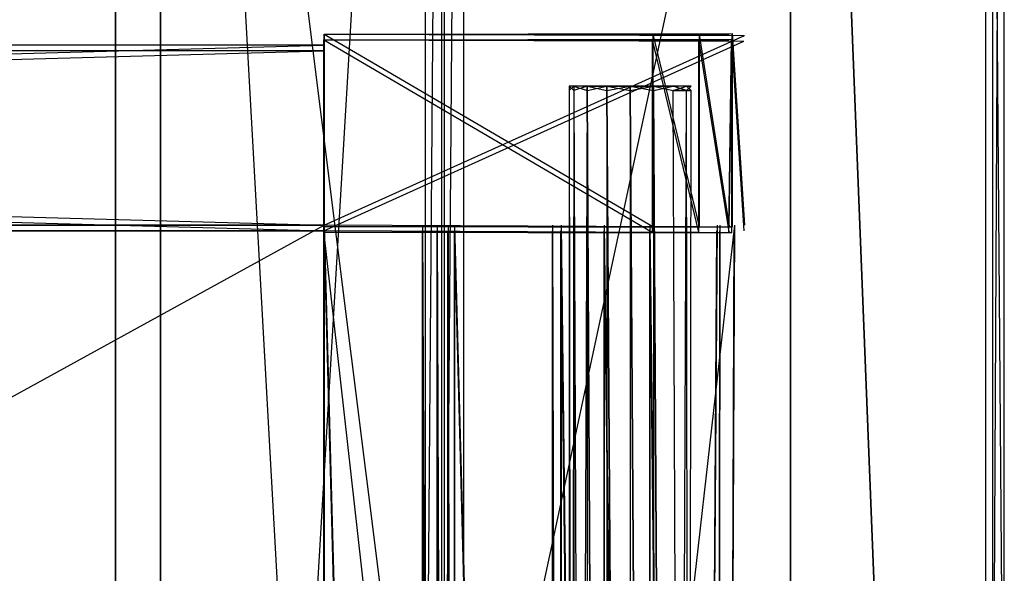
# Model space of a CAD drawing. Extents: x 0 to 1.4, y -0.5 to 0.
# Tile 38 of 39: x 1.3125 to 1.4, y -0.1865 to -0.1372. Entities that reach past the tile are written whole.
import ezdxf

# ---------------------------------------------------------------- set-up
doc = ezdxf.new("R2010")
doc.units = 0
for name, color, linetype in [('L0_DRAWERBOX_LEGATO_NOR_5_X_365', 7, 'CONTINUOUS'), ('L16_KORPUS_LEGATO_SE_X_190__Y_4', 7, 'CONTINUOUS'), ('L19_KORPUS_LEGATO_BO_X_13620__Y', 7, 'CONTINUOUS'), ('L21_KORPUS_LEGATO_3_N_B13300___', 7, 'CONTINUOUS'), ('L22_KORPUS_LEGATO_2_N_B13300___', 7, 'CONTINUOUS'), ('L27_PLATTE_LEGATO_N_B13300__0__', 7, 'CONTINUOUS'), ('L29_DRAWERBOX_LEGATO_REL_7_X_13', 7, 'CONTINUOUS'), ('L31_DRAWERBOX_LEGATO_REL_5_X_36', 7, 'CONTINUOUS'), ('L33_DRAWERBOX_LEGATO_REL_3_X_58', 7, 'CONTINUOUS'), ('L34_DRAWERBOX_LEGATO_REL_2_X_58', 7, 'CONTINUOUS'), ('L36_DRAWERBOX_LEGATO_REL_0_X_37', 7, 'CONTINUOUS'), ('L3_DRAWERBOX_LEGATO_NOR_2_X_373', 7, 'CONTINUOUS'), ('L4_DRAWERBOX_LEGATO_NOR_1_X_588', 7, 'CONTINUOUS'), ('L5_DRAWERBOX_LEGATO_NOR_0_X_588', 7, 'CONTINUOUS')]:
    doc.layers.add(name, color=color, linetype=linetype)

msp = doc.modelspace()

# ---------------------------------------------------------------- linework, layer by layer
at = {"layer": 'L0_DRAWERBOX_LEGATO_NOR_5_X_365', "color": 8}
for points, invisible_edges in [([(1.339554, -0.4795, 0.398743), (1.339554, -0.1555, 0.382), (1.339554, -0.4795, 0.382), (1.339554, -0.4795, 0.398743)], 13), ([(1.339554, -0.1555, 0.382), (1.339554, -0.4795, 0.398743), (1.339554, -0.1555, 0.398743), (1.339554, -0.1555, 0.382)], 14), ([(1.376039, -0.1555, 0.382), (1.339554, -0.4795, 0.382), (1.339554, -0.1555, 0.382), (1.376039, -0.1555, 0.382)], 13), ([(1.339554, -0.4795, 0.382), (1.376039, -0.1555, 0.382), (1.376039, -0.4795, 0.382), (1.339554, -0.4795, 0.382)], 14), ([(1.348298, -0.4795, 0.405052), (1.339554, -0.1555, 0.398743), (1.339554, -0.4795, 0.398743), (1.348298, -0.4795, 0.405052)], 13), ([(1.339554, -0.1555, 0.398743), (1.348298, -0.4795, 0.405052), (1.348298, -0.1555, 0.405052), (1.339554, -0.1555, 0.398743)], 14), ([(1.349607, -0.4795, 0.406719), (1.348298, -0.1555, 0.405052), (1.348298, -0.4795, 0.405052), (1.349607, -0.4795, 0.406719)], 13), ([(1.348298, -0.1555, 0.405052), (1.349607, -0.4795, 0.406719), (1.349607, -0.1555, 0.406719), (1.348298, -0.1555, 0.405052)], 14), ([(1.350569, -0.4795, 0.408607), (1.349607, -0.1555, 0.406719), (1.349607, -0.4795, 0.406719), (1.350569, -0.4795, 0.408607)], 13), ([(1.349607, -0.1555, 0.406719), (1.350569, -0.4795, 0.408607), (1.350569, -0.1555, 0.408607), (1.349607, -0.1555, 0.406719)], 14), ([(1.35115, -0.4795, 0.410646), (1.350569, -0.1555, 0.408607), (1.350569, -0.4795, 0.408607), (1.35115, -0.4795, 0.410646)], 13), ([(1.350569, -0.1555, 0.408607), (1.35115, -0.4795, 0.410646), (1.35115, -0.1555, 0.410646), (1.350569, -0.1555, 0.408607)], 14), ([(1.359859, -0.4795, 0.463598), (1.35115, -0.1555, 0.410646), (1.35115, -0.4795, 0.410646), (1.359859, -0.4795, 0.463598)], 13), ([(1.35115, -0.1555, 0.410646), (1.359859, -0.4795, 0.463598), (1.359859, -0.1555, 0.463598), (1.35115, -0.1555, 0.410646)], 14), ([(1.360611, -0.4795, 0.464666), (1.359859, -0.1555, 0.463598), (1.359859, -0.4795, 0.463598), (1.360611, -0.4795, 0.464666)], 13), ([(1.359859, -0.1555, 0.463598), (1.360611, -0.4795, 0.464666), (1.360611, -0.1555, 0.464666), (1.359859, -0.1555, 0.463598)], 14), ([(1.36445, -0.4795, 0.465998), (1.360611, -0.1555, 0.464666), (1.360611, -0.4795, 0.464666), (1.36445, -0.4795, 0.465998)], 13), ([(1.360611, -0.1555, 0.464666), (1.36445, -0.4795, 0.465998), (1.36445, -0.1555, 0.465998), (1.360611, -0.1555, 0.464666)], 14), ([(1.368513, -0.4795, 0.465948), (1.36445, -0.1555, 0.465998), (1.36445, -0.4795, 0.465998), (1.368513, -0.4795, 0.465948)], 13), ([(1.36445, -0.1555, 0.465998), (1.368513, -0.4795, 0.465948), (1.368513, -0.1555, 0.465948), (1.36445, -0.1555, 0.465998)], 14), ([(1.372159, -0.4795, 0.464232), (1.368513, -0.1555, 0.465948), (1.368513, -0.4795, 0.465948), (1.372159, -0.4795, 0.464232)], 13), ([(1.368513, -0.1555, 0.465948), (1.372159, -0.4795, 0.464232), (1.372159, -0.1555, 0.464232), (1.368513, -0.1555, 0.465948)], 14), ([(1.374506, -0.1555, 0.460955), (1.372159, -0.4795, 0.464232), (1.374506, -0.4795, 0.460955), (1.374506, -0.1555, 0.460955)], 13), ([(1.372159, -0.4795, 0.464232), (1.374506, -0.1555, 0.460955), (1.372159, -0.1555, 0.464232), (1.372159, -0.4795, 0.464232)], 14), ([(1.374753, -0.1555, 0.45758), (1.374506, -0.4795, 0.460955), (1.374753, -0.4795, 0.45758), (1.374753, -0.1555, 0.45758)], 13), ([(1.374506, -0.4795, 0.460955), (1.374753, -0.1555, 0.45758), (1.374506, -0.1555, 0.460955), (1.374506, -0.4795, 0.460955)], 14), ([(1.376039, -0.1555, 0.382), (1.374753, -0.4795, 0.45758), (1.376039, -0.4795, 0.382), (1.376039, -0.1555, 0.382)], 13), ([(1.374753, -0.4795, 0.45758), (1.376039, -0.1555, 0.382), (1.374753, -0.1555, 0.45758), (1.374753, -0.4795, 0.45758)], 14)]:
    msp.add_3dface(points, dxfattribs=dict(at, invisible_edges=invisible_edges))
at = {"layer": 'L16_KORPUS_LEGATO_SE_X_190__Y_4', "color": 8}
for points, invisible_edges in [([(1.4, -0.479, 0.51), (1.381, 0, 0.51), (1.381, -0.479, 0.51), (1.4, -0.479, 0.51)], 13), ([(1.381, 0, 0.51), (1.4, -0.479, 0.51), (1.4, 0, 0.51), (1.381, 0, 0.51)], 14), ([(1.381, 0), (1.4, -0.479), (1.381, -0.479), (1.381, 0)], 13), ([(1.4, -0.479), (1.381, 0), (1.4, 0), (1.4, -0.479)], 14), ([(1.381, -0.479, 0.51), (1.381, 0), (1.381, -0.479), (1.381, -0.479, 0.51)], 13), ([(1.381, 0), (1.381, -0.479, 0.51), (1.381, 0, 0.51), (1.381, 0)], 14), ([(1.4, 0), (1.4, -0.479, 0.51), (1.4, -0.479), (1.4, 0)], 13), ([(1.4, -0.479, 0.51), (1.4, 0), (1.4, 0, 0.51), (1.4, -0.479, 0.51)], 14)]:
    msp.add_3dface(points, dxfattribs=dict(at, invisible_edges=invisible_edges))
at = {"layer": 'L19_KORPUS_LEGATO_BO_X_13620__Y', "color": 8}
for points, invisible_edges in [([(1.381, -0.4785, 0.02), (0.019, -0.069, 0.02), (0.019, -0.4785, 0.02), (1.381, -0.4785, 0.02)], 13), ([(0.019, -0.069, 0.02), (1.381, -0.4785, 0.02), (1.381, -0.069, 0.02), (0.019, -0.069, 0.02)], 14), ([(1.381, -0.069, 0.001), (0.019, -0.4785, 0.001), (0.019, -0.069, 0.001), (1.381, -0.069, 0.001)], 13), ([(0.019, -0.4785, 0.001), (1.381, -0.069, 0.001), (1.381, -0.4785, 0.001), (0.019, -0.4785, 0.001)], 14), ([(1.381, -0.069, 0.001), (1.381, -0.4785, 0.02), (1.381, -0.4785, 0.001), (1.381, -0.069, 0.001)], 13), ([(1.381, -0.4785, 0.02), (1.381, -0.069, 0.001), (1.381, -0.069, 0.02), (1.381, -0.4785, 0.02)], 14)]:
    msp.add_3dface(points, dxfattribs=dict(at, invisible_edges=invisible_edges))
at = {"layer": 'L21_KORPUS_LEGATO_3_N_B13300___', "color": 8}
for points, invisible_edges in [([(1.381, 0, 0.483), (1.321, -0.4185, 0.483), (1.321, 0, 0.483), (1.381, 0, 0.483)], 13), ([(1.381, -0.4785, 0.483), (1.321, -0.4185, 0.483), (1.381, 0, 0.483), (1.381, -0.4785, 0.483)], 15), ([(1.381, -0.4785, 0.502), (1.321, 0, 0.502), (1.321, -0.4185, 0.502), (1.381, -0.4785, 0.502)], 13), ([(1.321, 0, 0.502), (1.381, -0.4785, 0.502), (1.381, 0, 0.502), (1.321, 0, 0.502)], 14), ([(1.321, -0.4185, 0.502), (1.321, 0, 0.483), (1.321, -0.4185, 0.483), (1.321, -0.4185, 0.502)], 13), ([(1.321, 0, 0.483), (1.321, -0.4185, 0.502), (1.321, 0, 0.502), (1.321, 0, 0.483)], 14), ([(1.381, 0, 0.483), (1.381, -0.4785, 0.502), (1.381, -0.4785, 0.483), (1.381, 0, 0.483)], 13), ([(1.381, -0.4785, 0.502), (1.381, 0, 0.483), (1.381, 0, 0.502), (1.381, -0.4785, 0.502)], 14)]:
    msp.add_3dface(points, dxfattribs=dict(at, invisible_edges=invisible_edges))
at = {"layer": 'L22_KORPUS_LEGATO_2_N_B13300___', "color": 8}
for points, invisible_edges in [([(1.35, -0.001, 0.502), (1.325, -0.425, 0.502), (1.325, -0.001, 0.502), (1.35, -0.001, 0.502)], 13), ([(1.325, -0.425, 0.502), (1.35, -0.001, 0.502), (1.35, -0.45, 0.502), (1.325, -0.425, 0.502)], 14), ([(1.35, -0.45, 0.512), (1.325, -0.001, 0.512), (1.325, -0.425, 0.512), (1.35, -0.45, 0.512)], 13), ([(1.325, -0.001, 0.512), (1.35, -0.45, 0.512), (1.35, -0.001, 0.512), (1.325, -0.001, 0.512)], 14), ([(1.325, -0.425, 0.512), (1.325, -0.001, 0.502), (1.325, -0.425, 0.502), (1.325, -0.425, 0.512)], 13), ([(1.325, -0.001, 0.502), (1.325, -0.425, 0.512), (1.325, -0.001, 0.512), (1.325, -0.001, 0.502)], 14), ([(1.35, -0.001, 0.502), (1.35, -0.45, 0.512), (1.35, -0.45, 0.502), (1.35, -0.001, 0.502)], 13), ([(1.35, -0.45, 0.512), (1.35, -0.001, 0.502), (1.35, -0.001, 0.512), (1.35, -0.45, 0.512)], 14)]:
    msp.add_3dface(points, dxfattribs=dict(at, invisible_edges=invisible_edges))
at = {"layer": 'L27_PLATTE_LEGATO_N_B13300__0__', "color": 8}
for points, invisible_edges in [([(0.385247, -0.135991, 0.512), (1.348577, -0.001197, 0.512), (0.401066, -0.144446, 0.512), (0.385247, -0.135991, 0.512)], 13), ([(1.398322, -0.001197, 0.55), (0.385557, -0.135245, 0.55), (0.401515, -0.143774, 0.55), (1.398322, -0.001197, 0.55)], 13), ([(0.401066, -0.144446, 0.512), (1.348577, -0.001197, 0.512), (0.414931, -0.155825, 0.512), (0.401066, -0.144446, 0.512)], 15), ([(1.398322, -0.001197, 0.55), (0.401515, -0.143774, 0.55), (0.415502, -0.155254, 0.55), (1.398322, -0.001197, 0.55)], 15), ([(0.414931, -0.155825, 0.512), (1.348577, -0.001197, 0.512), (0.42631, -0.16969, 0.512), (0.414931, -0.155825, 0.512)], 15), ([(1.398322, -0.001197, 0.55), (0.415502, -0.155254, 0.55), (0.426982, -0.169241, 0.55), (1.398322, -0.001197, 0.55)], 15), ([(0.42631, -0.16969, 0.512), (1.348577, -0.001197, 0.512), (0.434765, -0.185509, 0.512), (0.42631, -0.16969, 0.512)], 15), ([(1.398322, -0.001197, 0.55), (0.426982, -0.169241, 0.55), (0.435512, -0.185199, 0.55), (1.398322, -0.001197, 0.55)], 15), ([(0.434765, -0.185509, 0.512), (1.348577, -0.001197, 0.512), (0.439972, -0.202673, 0.512), (0.434765, -0.185509, 0.512)], 15), ([(1.398322, -0.001197, 0.55), (0.435512, -0.185199, 0.55), (0.440764, -0.202515, 0.55), (1.398322, -0.001197, 0.55)], 15), ([(0.439972, -0.202673, 0.512), (1.348577, -0.001197, 0.512), (0.44173, -0.220523, 0.512), (0.439972, -0.202673, 0.512)], 15), ([(1.398322, -0.001197, 0.55), (0.440764, -0.202515, 0.55), (0.442538, -0.220523, 0.55), (1.398322, -0.001197, 0.55)], 15), ([(0.44173, -0.220523, 0.512), (1.348577, -0.001197, 0.512), (1.348577, -0.220523, 0.512), (0.44173, -0.220523, 0.512)], 15), ([(1.398322, -0.001197, 0.55), (0.442538, -0.220523, 0.55), (1.398322, -0.220523, 0.55), (1.398322, -0.001197, 0.55)], 15), ([(1.350256, -0.001197, 0.512), (1.348577, -0.220523, 0.512), (1.348577, -0.001197, 0.512), (1.350256, -0.001197, 0.512)], 13), ([(1.348577, -0.220523, 0.512), (1.350256, -0.001197, 0.512), (1.350256, -0.220523, 0.512), (1.348577, -0.220523, 0.512)], 14), ([(1.351959, -0.001197, 0.513069), (1.350256, -0.220523, 0.512), (1.350256, -0.001197, 0.512), (1.351959, -0.001197, 0.513069)], 13), ([(1.350256, -0.220523, 0.512), (1.351959, -0.001197, 0.513069), (1.351959, -0.220523, 0.513069), (1.350256, -0.220523, 0.512)], 14), ([(1.398987, -0.001197, 0.542564), (1.351959, -0.220523, 0.513069), (1.351959, -0.001197, 0.513069), (1.398987, -0.001197, 0.542564)], 13), ([(1.351959, -0.220523, 0.513069), (1.398987, -0.001197, 0.542564), (1.398987, -0.220523, 0.542564), (1.351959, -0.220523, 0.513069)], 14), ([(1.4, -0.220523, 0.55), (1.398322, -0.001197, 0.55), (1.398322, -0.220523, 0.55), (1.4, -0.220523, 0.55)], 13), ([(1.398322, -0.001197, 0.55), (1.4, -0.220523, 0.55), (1.4, -0.001197, 0.55), (1.398322, -0.001197, 0.55)], 14), ([(1.4, -0.001197, 0.5432), (1.398987, -0.220523, 0.542564), (1.398987, -0.001197, 0.542564), (1.4, -0.001197, 0.5432)], 13), ([(1.398987, -0.220523, 0.542564), (1.4, -0.001197, 0.5432), (1.4, -0.220523, 0.5432), (1.398987, -0.220523, 0.542564)], 14), ([(1.4, -0.001197, 0.548361), (1.4, -0.220523, 0.55), (1.4, -0.220523, 0.548361), (1.4, -0.001197, 0.548361)], 13), ([(1.4, -0.220523, 0.55), (1.4, -0.001197, 0.548361), (1.4, -0.001197, 0.55), (1.4, -0.220523, 0.55)], 14), ([(1.4, -0.001197, 0.544378), (1.4, -0.220523, 0.548361), (1.4, -0.220523, 0.544378), (1.4, -0.001197, 0.544378)], 13), ([(1.4, -0.220523, 0.548361), (1.4, -0.001197, 0.544378), (1.4, -0.001197, 0.548361), (1.4, -0.220523, 0.548361)], 14), ([(1.4, -0.001197, 0.5432), (1.4, -0.220523, 0.544378), (1.4, -0.220523, 0.5432), (1.4, -0.001197, 0.5432)], 13), ([(1.4, -0.220523, 0.544378), (1.4, -0.001197, 0.5432), (1.4, -0.001197, 0.544378), (1.4, -0.220523, 0.544378)], 14)]:
    msp.add_3dface(points, dxfattribs=dict(at, invisible_edges=invisible_edges))
at = {"layer": 'L29_DRAWERBOX_LEGATO_REL_7_X_13', "color": 8}
for points, invisible_edges in [([(1.361331, -0.143525, 0.1666), (1.361743, -0.143151, 0.164526), (1.361743, -0.143525, 0.164526), (1.361331, -0.143525, 0.1666)], 13), ([(1.361743, -0.143151, 0.164526), (1.361331, -0.143525, 0.1666), (1.361331, -0.143151, 0.1666), (1.361743, -0.143151, 0.164526)], 14), ([(1.361743, -0.143525, 0.168674), (1.361331, -0.143151, 0.1666), (1.361331, -0.143525, 0.1666), (1.361743, -0.143525, 0.168674)], 13), ([(1.361331, -0.143151, 0.1666), (1.361743, -0.143525, 0.168674), (1.361743, -0.143151, 0.168674), (1.361331, -0.143151, 0.1666)], 14), ([(1.361743, -0.143151, 0.168674), (1.362513, -0.143151, 0.1666), (1.361331, -0.143151, 0.1666), (1.361743, -0.143151, 0.168674)], 13), ([(1.361331, -0.143151, 0.1666), (1.362835, -0.143151, 0.164979), (1.361743, -0.143151, 0.164526), (1.361331, -0.143151, 0.1666)], 13), ([(1.362835, -0.143151, 0.164979), (1.361331, -0.143151, 0.1666), (1.362513, -0.143151, 0.1666), (1.362835, -0.143151, 0.164979)], 14), ([(1.361743, -0.143525, 0.164526), (1.362918, -0.143151, 0.162768), (1.362918, -0.143525, 0.162768), (1.361743, -0.143525, 0.164526)], 13), ([(1.362918, -0.143151, 0.162768), (1.361743, -0.143525, 0.164526), (1.361743, -0.143151, 0.164526), (1.362918, -0.143151, 0.162768)], 14), ([(1.362918, -0.143525, 0.170432), (1.361743, -0.143151, 0.168674), (1.361743, -0.143525, 0.168674), (1.362918, -0.143525, 0.170432)], 13), ([(1.361743, -0.143151, 0.168674), (1.362918, -0.143525, 0.170432), (1.362918, -0.143151, 0.170432), (1.361743, -0.143151, 0.168674)], 14), ([(1.361743, -0.143151, 0.168674), (1.363754, -0.143151, 0.169596), (1.362835, -0.143151, 0.168221), (1.361743, -0.143151, 0.168674)], 13), ([(1.363754, -0.143151, 0.169596), (1.361743, -0.143151, 0.168674), (1.362918, -0.143151, 0.170432), (1.363754, -0.143151, 0.169596)], 14), ([(1.362513, -0.143151, 0.1666), (1.361743, -0.143151, 0.168674), (1.362835, -0.143151, 0.168221), (1.362513, -0.143151, 0.1666)], 14), ([(1.361743, -0.143151, 0.164526), (1.363754, -0.143151, 0.163604), (1.362918, -0.143151, 0.162768), (1.361743, -0.143151, 0.164526)], 13), ([(1.363754, -0.143151, 0.163604), (1.361743, -0.143151, 0.164526), (1.362835, -0.143151, 0.164979), (1.363754, -0.143151, 0.163604)], 14), ([(1.370664, -0.143151, 0.164979), (1.362835, -0.143151, 0.164979), (1.362513, -0.143151, 0.1666), (1.370664, -0.143151, 0.164979)], 10), ([(1.370664, -0.143151, 0.164979), (1.362513, -0.143151, 0.1666), (1.370987, -0.143151, 0.1666), (1.370664, -0.143151, 0.164979)], 13), ([(1.370987, -0.143151, 0.1666), (1.362513, -0.143151, 0.1666), (1.370664, -0.143151, 0.168221), (1.370987, -0.143151, 0.1666)], 10), ([(1.370664, -0.143151, 0.168221), (1.362513, -0.143151, 0.1666), (1.362835, -0.143151, 0.168221), (1.370664, -0.143151, 0.168221)], 13), ([(1.370664, -0.143151, 0.164979), (1.363754, -0.143151, 0.163604), (1.362835, -0.143151, 0.164979), (1.370664, -0.143151, 0.164979)], 13), ([(1.370664, -0.143151, 0.168221), (1.362835, -0.143151, 0.168221), (1.369746, -0.143151, 0.169596), (1.370664, -0.143151, 0.168221)], 14), ([(1.369746, -0.143151, 0.169596), (1.362835, -0.143151, 0.168221), (1.363754, -0.143151, 0.169596), (1.369746, -0.143151, 0.169596)], 15), ([(1.364676, -0.143151, 0.161593), (1.362918, -0.143525, 0.162768), (1.362918, -0.143151, 0.162768), (1.364676, -0.143151, 0.161593)], 13), ([(1.362918, -0.143525, 0.162768), (1.364676, -0.143151, 0.161593), (1.364676, -0.143525, 0.161593), (1.362918, -0.143525, 0.162768)], 14), ([(1.362918, -0.143151, 0.170432), (1.365128, -0.143151, 0.170514), (1.363754, -0.143151, 0.169596), (1.362918, -0.143151, 0.170432)], 13), ([(1.365128, -0.143151, 0.170514), (1.362918, -0.143151, 0.170432), (1.364676, -0.143151, 0.171607), (1.365128, -0.143151, 0.170514)], 14), ([(1.362918, -0.143151, 0.162768), (1.365128, -0.143151, 0.162686), (1.364676, -0.143151, 0.161593), (1.362918, -0.143151, 0.162768)], 13), ([(1.365128, -0.143151, 0.162686), (1.362918, -0.143151, 0.162768), (1.363754, -0.143151, 0.163604), (1.365128, -0.143151, 0.162686)], 14), ([(1.364676, -0.143525, 0.171607), (1.362918, -0.143151, 0.170432), (1.362918, -0.143525, 0.170432), (1.364676, -0.143525, 0.171607)], 13), ([(1.362918, -0.143151, 0.170432), (1.364676, -0.143525, 0.171607), (1.364676, -0.143151, 0.171607), (1.362918, -0.143151, 0.170432)], 14), ([(1.368371, -0.143151, 0.162686), (1.365128, -0.143151, 0.162686), (1.363754, -0.143151, 0.163604), (1.368371, -0.143151, 0.162686)], 10), ([(1.368371, -0.143151, 0.162686), (1.363754, -0.143151, 0.163604), (1.369746, -0.143151, 0.163604), (1.368371, -0.143151, 0.162686)], 13), ([(1.369746, -0.143151, 0.163604), (1.363754, -0.143151, 0.163604), (1.370664, -0.143151, 0.164979), (1.369746, -0.143151, 0.163604)], 10), ([(1.369746, -0.143151, 0.169596), (1.363754, -0.143151, 0.169596), (1.368371, -0.143151, 0.170514), (1.369746, -0.143151, 0.169596)], 10), ([(1.368371, -0.143151, 0.170514), (1.363754, -0.143151, 0.169596), (1.365128, -0.143151, 0.170514), (1.368371, -0.143151, 0.170514)], 13), ([(1.36675, -0.143151, 0.161181), (1.364676, -0.143525, 0.161593), (1.364676, -0.143151, 0.161593), (1.36675, -0.143151, 0.161181)], 13), ([(1.364676, -0.143525, 0.161593), (1.36675, -0.143151, 0.161181), (1.36675, -0.143525, 0.161181), (1.364676, -0.143525, 0.161593)], 14), ([(1.36675, -0.143525, 0.172019), (1.364676, -0.143151, 0.171607), (1.364676, -0.143525, 0.171607), (1.36675, -0.143525, 0.172019)], 13), ([(1.364676, -0.143151, 0.171607), (1.36675, -0.143525, 0.172019), (1.36675, -0.143151, 0.172019), (1.364676, -0.143151, 0.171607)], 14), ([(1.364676, -0.143151, 0.171607), (1.36675, -0.143151, 0.170837), (1.365128, -0.143151, 0.170514), (1.364676, -0.143151, 0.171607)], 13), ([(1.36675, -0.143151, 0.170837), (1.364676, -0.143151, 0.171607), (1.36675, -0.143151, 0.172019), (1.36675, -0.143151, 0.170837)], 14), ([(1.364676, -0.143151, 0.161593), (1.36675, -0.143151, 0.162363), (1.36675, -0.143151, 0.161181), (1.364676, -0.143151, 0.161593)], 13), ([(1.36675, -0.143151, 0.162363), (1.364676, -0.143151, 0.161593), (1.365128, -0.143151, 0.162686), (1.36675, -0.143151, 0.162363)], 14), ([(1.365128, -0.143151, 0.162686), (1.368371, -0.143151, 0.162686), (1.36675, -0.143151, 0.162363), (1.365128, -0.143151, 0.162686)], 13), ([(1.368371, -0.143151, 0.170514), (1.365128, -0.143151, 0.170514), (1.36675, -0.143151, 0.170837), (1.368371, -0.143151, 0.170514)], 15), ([(1.368824, -0.143525, 0.171607), (1.36675, -0.143151, 0.172019), (1.36675, -0.143525, 0.172019), (1.368824, -0.143525, 0.171607)], 13), ([(1.36675, -0.143151, 0.172019), (1.368824, -0.143525, 0.171607), (1.368824, -0.143151, 0.171607), (1.36675, -0.143151, 0.172019)], 14), ([(1.368824, -0.143151, 0.161593), (1.36675, -0.143525, 0.161181), (1.36675, -0.143151, 0.161181), (1.368824, -0.143151, 0.161593)], 13), ([(1.36675, -0.143525, 0.161181), (1.368824, -0.143151, 0.161593), (1.368824, -0.143525, 0.161593), (1.36675, -0.143525, 0.161181)], 14), ([(1.36675, -0.143151, 0.162363), (1.368824, -0.143151, 0.161593), (1.36675, -0.143151, 0.161181), (1.36675, -0.143151, 0.162363)], 13), ([(1.368824, -0.143151, 0.161593), (1.36675, -0.143151, 0.162363), (1.368371, -0.143151, 0.162686), (1.368824, -0.143151, 0.161593)], 14), ([(1.36675, -0.143151, 0.170837), (1.368824, -0.143151, 0.171607), (1.368371, -0.143151, 0.170514), (1.36675, -0.143151, 0.170837)], 13), ([(1.368824, -0.143151, 0.171607), (1.36675, -0.143151, 0.170837), (1.36675, -0.143151, 0.172019), (1.368824, -0.143151, 0.171607)], 14), ([(1.368371, -0.143151, 0.162686), (1.370582, -0.143151, 0.162768), (1.368824, -0.143151, 0.161593), (1.368371, -0.143151, 0.162686)], 13), ([(1.370582, -0.143151, 0.162768), (1.368371, -0.143151, 0.162686), (1.369746, -0.143151, 0.163604), (1.370582, -0.143151, 0.162768)], 14), ([(1.368371, -0.143151, 0.170514), (1.370582, -0.143151, 0.170432), (1.369746, -0.143151, 0.169596), (1.368371, -0.143151, 0.170514)], 13), ([(1.370582, -0.143151, 0.170432), (1.368371, -0.143151, 0.170514), (1.368824, -0.143151, 0.171607), (1.370582, -0.143151, 0.170432)], 14), ([(1.370582, -0.143525, 0.170432), (1.368824, -0.143151, 0.171607), (1.368824, -0.143525, 0.171607), (1.370582, -0.143525, 0.170432)], 13), ([(1.368824, -0.143151, 0.171607), (1.370582, -0.143525, 0.170432), (1.370582, -0.143151, 0.170432), (1.368824, -0.143151, 0.171607)], 14), ([(1.370582, -0.143151, 0.162768), (1.368824, -0.143525, 0.161593), (1.368824, -0.143151, 0.161593), (1.370582, -0.143151, 0.162768)], 13), ([(1.368824, -0.143525, 0.161593), (1.370582, -0.143151, 0.162768), (1.370582, -0.143525, 0.162768), (1.368824, -0.143525, 0.161593)], 14), ([(1.369746, -0.143151, 0.163604), (1.371757, -0.143151, 0.164526), (1.370582, -0.143151, 0.162768), (1.369746, -0.143151, 0.163604)], 13), ([(1.371757, -0.143151, 0.164526), (1.369746, -0.143151, 0.163604), (1.370664, -0.143151, 0.164979), (1.371757, -0.143151, 0.164526)], 14), ([(1.369746, -0.143151, 0.169596), (1.371757, -0.143151, 0.168674), (1.370664, -0.143151, 0.168221), (1.369746, -0.143151, 0.169596)], 13), ([(1.371757, -0.143151, 0.168674), (1.369746, -0.143151, 0.169596), (1.370582, -0.143151, 0.170432), (1.371757, -0.143151, 0.168674)], 14), ([(1.371757, -0.143151, 0.168674), (1.370582, -0.143525, 0.170432), (1.371757, -0.143525, 0.168674), (1.371757, -0.143151, 0.168674)], 13), ([(1.370582, -0.143525, 0.170432), (1.371757, -0.143151, 0.168674), (1.370582, -0.143151, 0.170432), (1.370582, -0.143525, 0.170432)], 14), ([(1.370582, -0.143151, 0.162768), (1.371757, -0.143525, 0.164526), (1.370582, -0.143525, 0.162768), (1.370582, -0.143151, 0.162768)], 13), ([(1.371757, -0.143525, 0.164526), (1.370582, -0.143151, 0.162768), (1.371757, -0.143151, 0.164526), (1.371757, -0.143525, 0.164526)], 14), ([(1.370664, -0.143151, 0.164979), (1.372169, -0.143151, 0.1666), (1.371757, -0.143151, 0.164526), (1.370664, -0.143151, 0.164979)], 13), ([(1.372169, -0.143151, 0.1666), (1.370664, -0.143151, 0.164979), (1.370987, -0.143151, 0.1666), (1.372169, -0.143151, 0.1666)], 14), ([(1.371757, -0.143151, 0.168674), (1.370987, -0.143151, 0.1666), (1.370664, -0.143151, 0.168221), (1.371757, -0.143151, 0.168674)], 14), ([(1.370987, -0.143151, 0.1666), (1.371757, -0.143151, 0.168674), (1.372169, -0.143151, 0.1666), (1.370987, -0.143151, 0.1666)], 13), ([(1.372169, -0.143151, 0.1666), (1.371757, -0.143525, 0.168674), (1.372169, -0.143525, 0.1666), (1.372169, -0.143151, 0.1666)], 13), ([(1.371757, -0.143525, 0.168674), (1.372169, -0.143151, 0.1666), (1.371757, -0.143151, 0.168674), (1.371757, -0.143525, 0.168674)], 14), ([(1.371757, -0.143151, 0.164526), (1.372169, -0.143525, 0.1666), (1.371757, -0.143525, 0.164526), (1.371757, -0.143151, 0.164526)], 13), ([(1.372169, -0.143525, 0.1666), (1.371757, -0.143151, 0.164526), (1.372169, -0.143151, 0.1666), (1.372169, -0.143525, 0.1666)], 14), ([(1.361331, -0.453487, 0.1666), (1.361743, -0.143525, 0.164526), (1.361743, -0.453487, 0.164526), (1.361331, -0.453487, 0.1666)], 13), ([(1.361743, -0.143525, 0.164526), (1.361331, -0.453487, 0.1666), (1.361331, -0.143525, 0.1666), (1.361743, -0.143525, 0.164526)], 14), ([(1.361743, -0.453487, 0.168674), (1.361331, -0.143525, 0.1666), (1.361331, -0.453487, 0.1666), (1.361743, -0.453487, 0.168674)], 13), ([(1.361331, -0.143525, 0.1666), (1.361743, -0.453487, 0.168674), (1.361743, -0.143525, 0.168674), (1.361331, -0.143525, 0.1666)], 14), ([(1.361743, -0.453487, 0.164526), (1.362918, -0.143525, 0.162768), (1.362918, -0.453487, 0.162768), (1.361743, -0.453487, 0.164526)], 13), ([(1.362918, -0.143525, 0.162768), (1.361743, -0.453487, 0.164526), (1.361743, -0.143525, 0.164526), (1.362918, -0.143525, 0.162768)], 14), ([(1.362918, -0.453487, 0.170432), (1.361743, -0.143525, 0.168674), (1.361743, -0.453487, 0.168674), (1.362918, -0.453487, 0.170432)], 13), ([(1.361743, -0.143525, 0.168674), (1.362918, -0.453487, 0.170432), (1.362918, -0.143525, 0.170432), (1.361743, -0.143525, 0.168674)], 14), ([(1.362918, -0.143525, 0.162768), (1.364676, -0.453487, 0.161593), (1.362918, -0.453487, 0.162768), (1.362918, -0.143525, 0.162768)], 13), ([(1.364676, -0.453487, 0.161593), (1.362918, -0.143525, 0.162768), (1.364676, -0.143525, 0.161593), (1.364676, -0.453487, 0.161593)], 14), ([(1.364676, -0.453487, 0.171607), (1.362918, -0.143525, 0.170432), (1.362918, -0.453487, 0.170432), (1.364676, -0.453487, 0.171607)], 13), ([(1.362918, -0.143525, 0.170432), (1.364676, -0.453487, 0.171607), (1.364676, -0.143525, 0.171607), (1.362918, -0.143525, 0.170432)], 14), ([(1.364676, -0.143525, 0.161593), (1.36675, -0.453487, 0.161181), (1.364676, -0.453487, 0.161593), (1.364676, -0.143525, 0.161593)], 13), ([(1.36675, -0.453487, 0.161181), (1.364676, -0.143525, 0.161593), (1.36675, -0.143525, 0.161181), (1.36675, -0.453487, 0.161181)], 14), ([(1.36675, -0.453487, 0.172019), (1.364676, -0.143525, 0.171607), (1.364676, -0.453487, 0.171607), (1.36675, -0.453487, 0.172019)], 13), ([(1.364676, -0.143525, 0.171607), (1.36675, -0.453487, 0.172019), (1.36675, -0.143525, 0.172019), (1.364676, -0.143525, 0.171607)], 14), ([(1.368824, -0.453487, 0.171607), (1.36675, -0.143525, 0.172019), (1.36675, -0.453487, 0.172019), (1.368824, -0.453487, 0.171607)], 13), ([(1.36675, -0.143525, 0.172019), (1.368824, -0.453487, 0.171607), (1.368824, -0.143525, 0.171607), (1.36675, -0.143525, 0.172019)], 14), ([(1.36675, -0.143525, 0.161181), (1.368824, -0.453487, 0.161593), (1.36675, -0.453487, 0.161181), (1.36675, -0.143525, 0.161181)], 13), ([(1.368824, -0.453487, 0.161593), (1.36675, -0.143525, 0.161181), (1.368824, -0.143525, 0.161593), (1.368824, -0.453487, 0.161593)], 14), ([(1.370582, -0.453487, 0.170432), (1.368824, -0.143525, 0.171607), (1.368824, -0.453487, 0.171607), (1.370582, -0.453487, 0.170432)], 13), ([(1.368824, -0.143525, 0.171607), (1.370582, -0.453487, 0.170432), (1.370582, -0.143525, 0.170432), (1.368824, -0.143525, 0.171607)], 14), ([(1.368824, -0.143525, 0.161593), (1.370582, -0.453487, 0.162768), (1.368824, -0.453487, 0.161593), (1.368824, -0.143525, 0.161593)], 13), ([(1.370582, -0.453487, 0.162768), (1.368824, -0.143525, 0.161593), (1.370582, -0.143525, 0.162768), (1.370582, -0.453487, 0.162768)], 14), ([(1.371757, -0.143525, 0.168674), (1.370582, -0.453487, 0.170432), (1.371757, -0.453487, 0.168674), (1.371757, -0.143525, 0.168674)], 13), ([(1.370582, -0.453487, 0.170432), (1.371757, -0.143525, 0.168674), (1.370582, -0.143525, 0.170432), (1.370582, -0.453487, 0.170432)], 14), ([(1.370582, -0.143525, 0.162768), (1.371757, -0.453487, 0.164526), (1.370582, -0.453487, 0.162768), (1.370582, -0.143525, 0.162768)], 13), ([(1.371757, -0.453487, 0.164526), (1.370582, -0.143525, 0.162768), (1.371757, -0.143525, 0.164526), (1.371757, -0.453487, 0.164526)], 14), ([(1.372169, -0.143525, 0.1666), (1.371757, -0.453487, 0.168674), (1.372169, -0.453487, 0.1666), (1.372169, -0.143525, 0.1666)], 13), ([(1.371757, -0.453487, 0.168674), (1.372169, -0.143525, 0.1666), (1.371757, -0.143525, 0.168674), (1.371757, -0.453487, 0.168674)], 14), ([(1.371757, -0.143525, 0.164526), (1.372169, -0.453487, 0.1666), (1.371757, -0.453487, 0.164526), (1.371757, -0.143525, 0.164526)], 13), ([(1.372169, -0.453487, 0.1666), (1.371757, -0.143525, 0.164526), (1.372169, -0.143525, 0.1666), (1.372169, -0.453487, 0.1666)], 14)]:
    msp.add_3dface(points, dxfattribs=dict(at, invisible_edges=invisible_edges))
at = {"layer": 'L31_DRAWERBOX_LEGATO_REL_5_X_36', "color": 8}
for points, invisible_edges in [([(1.339515, -0.48, 0.048743), (1.339515, -0.156, 0.032), (1.339515, -0.48, 0.032), (1.339515, -0.48, 0.048743)], 13), ([(1.339515, -0.156, 0.032), (1.339515, -0.48, 0.048743), (1.339515, -0.156, 0.048743), (1.339515, -0.156, 0.032)], 14), ([(1.339515, -0.156, 0.032), (1.376, -0.48, 0.032), (1.339515, -0.48, 0.032), (1.339515, -0.156, 0.032)], 13), ([(1.376, -0.48, 0.032), (1.339515, -0.156, 0.032), (1.376, -0.156, 0.032), (1.376, -0.48, 0.032)], 14), ([(1.348259, -0.48, 0.055052), (1.339515, -0.156, 0.048743), (1.339515, -0.48, 0.048743), (1.348259, -0.48, 0.055052)], 13), ([(1.339515, -0.156, 0.048743), (1.348259, -0.48, 0.055052), (1.348259, -0.156, 0.055052), (1.339515, -0.156, 0.048743)], 14), ([(1.349568, -0.48, 0.056719), (1.348259, -0.156, 0.055052), (1.348259, -0.48, 0.055052), (1.349568, -0.48, 0.056719)], 13), ([(1.348259, -0.156, 0.055052), (1.349568, -0.48, 0.056719), (1.349568, -0.156, 0.056719), (1.348259, -0.156, 0.055052)], 14), ([(1.35053, -0.48, 0.058607), (1.349568, -0.156, 0.056719), (1.349568, -0.48, 0.056719), (1.35053, -0.48, 0.058607)], 13), ([(1.349568, -0.156, 0.056719), (1.35053, -0.48, 0.058607), (1.35053, -0.156, 0.058607), (1.349568, -0.156, 0.056719)], 14), ([(1.351111, -0.48, 0.060646), (1.35053, -0.156, 0.058607), (1.35053, -0.48, 0.058607), (1.351111, -0.48, 0.060646)], 13), ([(1.35053, -0.156, 0.058607), (1.351111, -0.48, 0.060646), (1.351111, -0.156, 0.060646), (1.35053, -0.156, 0.058607)], 14), ([(1.35982, -0.48, 0.113598), (1.351111, -0.156, 0.060646), (1.351111, -0.48, 0.060646), (1.35982, -0.48, 0.113598)], 13), ([(1.351111, -0.156, 0.060646), (1.35982, -0.48, 0.113598), (1.35982, -0.156, 0.113598), (1.351111, -0.156, 0.060646)], 14), ([(1.360572, -0.48, 0.114666), (1.35982, -0.156, 0.113598), (1.35982, -0.48, 0.113598), (1.360572, -0.48, 0.114666)], 13), ([(1.35982, -0.156, 0.113598), (1.360572, -0.48, 0.114666), (1.360572, -0.156, 0.114666), (1.35982, -0.156, 0.113598)], 14), ([(1.364411, -0.48, 0.115998), (1.360572, -0.156, 0.114666), (1.360572, -0.48, 0.114666), (1.364411, -0.48, 0.115998)], 13), ([(1.360572, -0.156, 0.114666), (1.364411, -0.48, 0.115998), (1.364411, -0.156, 0.115998), (1.360572, -0.156, 0.114666)], 14), ([(1.368474, -0.48, 0.115948), (1.364411, -0.156, 0.115998), (1.364411, -0.48, 0.115998), (1.368474, -0.48, 0.115948)], 13), ([(1.364411, -0.156, 0.115998), (1.368474, -0.48, 0.115948), (1.368474, -0.156, 0.115948), (1.364411, -0.156, 0.115998)], 14), ([(1.37212, -0.48, 0.114232), (1.368474, -0.156, 0.115948), (1.368474, -0.48, 0.115948), (1.37212, -0.48, 0.114232)], 13), ([(1.368474, -0.156, 0.115948), (1.37212, -0.48, 0.114232), (1.37212, -0.156, 0.114232), (1.368474, -0.156, 0.115948)], 14), ([(1.374467, -0.156, 0.110955), (1.37212, -0.48, 0.114232), (1.374467, -0.48, 0.110955), (1.374467, -0.156, 0.110955)], 13), ([(1.37212, -0.48, 0.114232), (1.374467, -0.156, 0.110955), (1.37212, -0.156, 0.114232), (1.37212, -0.48, 0.114232)], 14), ([(1.374714, -0.156, 0.10758), (1.374467, -0.48, 0.110955), (1.374714, -0.48, 0.10758), (1.374714, -0.156, 0.10758)], 13), ([(1.374467, -0.48, 0.110955), (1.374714, -0.156, 0.10758), (1.374467, -0.156, 0.110955), (1.374467, -0.48, 0.110955)], 14), ([(1.376, -0.156, 0.032), (1.374714, -0.48, 0.10758), (1.376, -0.48, 0.032), (1.376, -0.156, 0.032)], 13), ([(1.374714, -0.48, 0.10758), (1.376, -0.156, 0.032), (1.374714, -0.156, 0.10758), (1.374714, -0.48, 0.10758)], 14)]:
    msp.add_3dface(points, dxfattribs=dict(at, invisible_edges=invisible_edges))
at = {"layer": 'L33_DRAWERBOX_LEGATO_REL_3_X_58', "color": 8}
for points, invisible_edges in [([(0.750985, -0.156, 0.048), (1.339515, -0.156, 0.032), (0.750985, -0.156, 0.032), (0.750985, -0.156, 0.048)], 13), ([(1.339515, -0.156, 0.032), (0.750985, -0.156, 0.048), (1.339515, -0.156, 0.048), (1.339515, -0.156, 0.032)], 14), ([(1.339515, -0.48, 0.048), (0.750985, -0.156, 0.048), (0.750985, -0.48, 0.048), (1.339515, -0.48, 0.048)], 13), ([(0.750985, -0.156, 0.048), (1.339515, -0.48, 0.048), (1.339515, -0.156, 0.048), (0.750985, -0.156, 0.048)], 14), ([(0.750985, -0.156, 0.032), (1.339515, -0.48, 0.032), (0.750985, -0.48, 0.032), (0.750985, -0.156, 0.032)], 13), ([(1.339515, -0.48, 0.032), (0.750985, -0.156, 0.032), (1.339515, -0.156, 0.032), (1.339515, -0.48, 0.032)], 14), ([(1.339515, -0.156, 0.032), (1.339515, -0.48, 0.048), (1.339515, -0.48, 0.032), (1.339515, -0.156, 0.032)], 13), ([(1.339515, -0.48, 0.048), (1.339515, -0.156, 0.032), (1.339515, -0.156, 0.048), (1.339515, -0.48, 0.048)], 14)]:
    msp.add_3dface(points, dxfattribs=dict(at, invisible_edges=invisible_edges))
at = {"layer": 'L34_DRAWERBOX_LEGATO_REL_2_X_58', "color": 8}
for points, invisible_edges in [([(1.339515, -0.156, 0.167), (0.750985, -0.14, 0.167), (0.750985, -0.156, 0.167), (1.339515, -0.156, 0.167)], 13), ([(0.750985, -0.14, 0.167), (1.339515, -0.156, 0.167), (1.339515, -0.14, 0.167), (0.750985, -0.14, 0.167)], 14), ([(0.750985, -0.14, 0.032), (1.339515, -0.14, 0.167), (1.339515, -0.14, 0.032), (0.750985, -0.14, 0.032)], 13), ([(1.339515, -0.14, 0.167), (0.750985, -0.14, 0.032), (0.750985, -0.14, 0.167), (1.339515, -0.14, 0.167)], 14), ([(1.339515, -0.14, 0.032), (0.750985, -0.156, 0.032), (0.750985, -0.14, 0.032), (1.339515, -0.14, 0.032)], 13), ([(0.750985, -0.156, 0.032), (1.339515, -0.14, 0.032), (1.339515, -0.156, 0.032), (0.750985, -0.156, 0.032)], 14), ([(1.339515, -0.14, 0.032), (1.339515, -0.156, 0.167), (1.339515, -0.156, 0.032), (1.339515, -0.14, 0.032)], 13), ([(1.339515, -0.156, 0.167), (1.339515, -0.14, 0.032), (1.339515, -0.14, 0.167), (1.339515, -0.156, 0.167)], 14), ([(1.339515, -0.156, 0.167), (0.750985, -0.156, 0.032), (1.339515, -0.156, 0.032), (1.339515, -0.156, 0.167)], 13), ([(0.750985, -0.156, 0.032), (1.339515, -0.156, 0.167), (0.750985, -0.156, 0.167), (0.750985, -0.156, 0.032)], 14)]:
    msp.add_3dface(points, dxfattribs=dict(at, invisible_edges=invisible_edges))
at = {"layer": 'L36_DRAWERBOX_LEGATO_REL_0_X_37', "color": 8}
for points, invisible_edges in [([(1.339515, -0.139013, 0.1674), (1.372833, -0.139036, 0.165411), (1.375763, -0.138968, 0.157951), (1.339515, -0.139013, 0.1674)], 14), ([(1.339515, -0.139013, 0.1674), (1.375763, -0.138968, 0.157951), (1.376858, -0.139151, 0.032007), (1.339515, -0.139013, 0.1674)], 14), ([(1.339515, -0.139013, 0.1674), (1.368721, -0.139025, 0.167347), (1.372833, -0.139036, 0.165411), (1.339515, -0.139013, 0.1674)], 14), ([(1.339515, -0.139013, 0.1674), (1.376858, -0.139151, 0.032007), (1.339515, -0.13915, 0.032), (1.339515, -0.139013, 0.1674)], 14), ([(1.339515, -0.139013, 0.1674), (1.339515, -0.156, 0.032), (1.339515, -0.156137, 0.1674), (1.339515, -0.139013, 0.1674)], 13), ([(1.339515, -0.156, 0.032), (1.339515, -0.139013, 0.1674), (1.339515, -0.13915, 0.032), (1.339515, -0.156, 0.032)], 14), ([(1.368721, -0.156125, 0.167347), (1.339515, -0.139013, 0.1674), (1.339515, -0.156137, 0.1674), (1.368721, -0.156125, 0.167347)], 13), ([(1.339515, -0.139013, 0.1674), (1.368721, -0.156125, 0.167347), (1.368721, -0.139025, 0.167347), (1.339515, -0.139013, 0.1674)], 14), ([(1.372833, -0.156114, 0.165411), (1.368721, -0.139025, 0.167347), (1.368721, -0.156125, 0.167347), (1.372833, -0.156114, 0.165411)], 13), ([(1.368721, -0.139025, 0.167347), (1.372833, -0.156114, 0.165411), (1.372833, -0.139036, 0.165411), (1.368721, -0.139025, 0.167347)], 14), ([(1.372833, -0.139036, 0.165411), (1.375518, -0.139042, 0.16166), (1.375763, -0.138968, 0.157951), (1.372833, -0.139036, 0.165411)], 14), ([(1.375518, -0.156108, 0.16166), (1.372833, -0.139036, 0.165411), (1.372833, -0.156114, 0.165411), (1.375518, -0.156108, 0.16166)], 13), ([(1.372833, -0.139036, 0.165411), (1.375518, -0.156108, 0.16166), (1.375518, -0.139042, 0.16166), (1.372833, -0.139036, 0.165411)], 14), ([(1.375763, -0.138968, 0.157951), (1.375518, -0.156108, 0.16166), (1.375763, -0.156182, 0.157951), (1.375763, -0.138968, 0.157951)], 13), ([(1.375518, -0.156108, 0.16166), (1.375763, -0.138968, 0.157951), (1.375518, -0.139042, 0.16166), (1.375518, -0.156108, 0.16166)], 14), ([(1.376858, -0.155999, 0.032007), (1.375763, -0.138968, 0.157951), (1.375763, -0.156182, 0.157951), (1.376858, -0.155999, 0.032007)], 13), ([(1.375763, -0.138968, 0.157951), (1.376858, -0.155999, 0.032007), (1.376858, -0.139151, 0.032007), (1.375763, -0.138968, 0.157951)], 14), ([(1.376858, -0.139151, 0.032007), (1.339515, -0.156, 0.032), (1.339515, -0.13915, 0.032), (1.376858, -0.139151, 0.032007)], 13), ([(1.339515, -0.156, 0.032), (1.376858, -0.139151, 0.032007), (1.376858, -0.155999, 0.032007), (1.339515, -0.156, 0.032)], 14), ([(1.375763, -0.156182, 0.157951), (1.339515, -0.156, 0.032), (1.376858, -0.155999, 0.032007), (1.375763, -0.156182, 0.157951)], 14), ([(1.339515, -0.156137, 0.1674), (1.339515, -0.156, 0.032), (1.375763, -0.156182, 0.157951), (1.339515, -0.156137, 0.1674)], 14), ([(1.339515, -0.156137, 0.1674), (1.375763, -0.156182, 0.157951), (1.372833, -0.156114, 0.165411), (1.339515, -0.156137, 0.1674)], 14), ([(1.339515, -0.156137, 0.1674), (1.372833, -0.156114, 0.165411), (1.368721, -0.156125, 0.167347), (1.339515, -0.156137, 0.1674)], 14), ([(1.372833, -0.156114, 0.165411), (1.375763, -0.156182, 0.157951), (1.375518, -0.156108, 0.16166), (1.372833, -0.156114, 0.165411)], 14)]:
    msp.add_3dface(points, dxfattribs=dict(at, invisible_edges=invisible_edges))
at = {"layer": 'L3_DRAWERBOX_LEGATO_NOR_2_X_373', "color": 8}
for points, invisible_edges in [([(1.339554, -0.138513, 0.467076), (1.372872, -0.138536, 0.465087), (1.375802, -0.138468, 0.457627), (1.339554, -0.138513, 0.467076)], 14), ([(1.339554, -0.138513, 0.467076), (1.375802, -0.138468, 0.457627), (1.376897, -0.138651, 0.382007), (1.339554, -0.138513, 0.467076)], 14), ([(1.339554, -0.138513, 0.467076), (1.36876, -0.138525, 0.467023), (1.372872, -0.138536, 0.465087), (1.339554, -0.138513, 0.467076)], 14), ([(1.339554, -0.138513, 0.467076), (1.376897, -0.138651, 0.382007), (1.339554, -0.13865, 0.382), (1.339554, -0.138513, 0.467076)], 14), ([(1.339554, -0.138513, 0.467076), (1.339554, -0.1555, 0.382), (1.339554, -0.155637, 0.467076), (1.339554, -0.138513, 0.467076)], 13), ([(1.339554, -0.1555, 0.382), (1.339554, -0.138513, 0.467076), (1.339554, -0.13865, 0.382), (1.339554, -0.1555, 0.382)], 14), ([(1.36876, -0.155625, 0.467023), (1.339554, -0.138513, 0.467076), (1.339554, -0.155637, 0.467076), (1.36876, -0.155625, 0.467023)], 13), ([(1.339554, -0.138513, 0.467076), (1.36876, -0.155625, 0.467023), (1.36876, -0.138525, 0.467023), (1.339554, -0.138513, 0.467076)], 14), ([(1.376897, -0.138651, 0.382007), (1.339554, -0.1555, 0.382), (1.339554, -0.13865, 0.382), (1.376897, -0.138651, 0.382007)], 13), ([(1.339554, -0.1555, 0.382), (1.376897, -0.138651, 0.382007), (1.376897, -0.155499, 0.382007), (1.339554, -0.1555, 0.382)], 14), ([(1.372872, -0.155614, 0.465087), (1.36876, -0.138525, 0.467023), (1.36876, -0.155625, 0.467023), (1.372872, -0.155614, 0.465087)], 13), ([(1.36876, -0.138525, 0.467023), (1.372872, -0.155614, 0.465087), (1.372872, -0.138536, 0.465087), (1.36876, -0.138525, 0.467023)], 14), ([(1.372872, -0.138536, 0.465087), (1.375557, -0.138542, 0.461336), (1.375802, -0.138468, 0.457627), (1.372872, -0.138536, 0.465087)], 14), ([(1.375557, -0.155608, 0.461336), (1.372872, -0.138536, 0.465087), (1.372872, -0.155614, 0.465087), (1.375557, -0.155608, 0.461336)], 13), ([(1.372872, -0.138536, 0.465087), (1.375557, -0.155608, 0.461336), (1.375557, -0.138542, 0.461336), (1.372872, -0.138536, 0.465087)], 14), ([(1.375802, -0.138468, 0.457627), (1.375557, -0.155608, 0.461336), (1.375802, -0.155682, 0.457627), (1.375802, -0.138468, 0.457627)], 13), ([(1.375557, -0.155608, 0.461336), (1.375802, -0.138468, 0.457627), (1.375557, -0.138542, 0.461336), (1.375557, -0.155608, 0.461336)], 14), ([(1.376897, -0.155499, 0.382007), (1.375802, -0.138468, 0.457627), (1.375802, -0.155682, 0.457627), (1.376897, -0.155499, 0.382007)], 13), ([(1.375802, -0.138468, 0.457627), (1.376897, -0.155499, 0.382007), (1.376897, -0.138651, 0.382007), (1.375802, -0.138468, 0.457627)], 14), ([(1.375802, -0.155682, 0.457627), (1.339554, -0.1555, 0.382), (1.376897, -0.155499, 0.382007), (1.375802, -0.155682, 0.457627)], 14), ([(1.339554, -0.155637, 0.467076), (1.339554, -0.1555, 0.382), (1.375802, -0.155682, 0.457627), (1.339554, -0.155637, 0.467076)], 14), ([(1.339554, -0.155637, 0.467076), (1.375802, -0.155682, 0.457627), (1.372872, -0.155614, 0.465087), (1.339554, -0.155637, 0.467076)], 14), ([(1.339554, -0.155637, 0.467076), (1.372872, -0.155614, 0.465087), (1.36876, -0.155625, 0.467023), (1.339554, -0.155637, 0.467076)], 14), ([(1.372872, -0.155614, 0.465087), (1.375802, -0.155682, 0.457627), (1.375557, -0.155608, 0.461336), (1.372872, -0.155614, 0.465087)], 14)]:
    msp.add_3dface(points, dxfattribs=dict(at, invisible_edges=invisible_edges))
at = {"layer": 'L4_DRAWERBOX_LEGATO_NOR_1_X_588', "color": 8}
for points, invisible_edges in [([(1.339554, -0.1555, 0.382), (0.750985, -0.4795, 0.382), (0.750985, -0.1555, 0.382), (1.339554, -0.1555, 0.382)], 13), ([(0.750985, -0.4795, 0.382), (1.339554, -0.1555, 0.382), (1.339554, -0.4795, 0.382), (0.750985, -0.4795, 0.382)], 14), ([(1.339554, -0.4795, 0.398), (0.750985, -0.1555, 0.398), (0.750985, -0.4795, 0.398), (1.339554, -0.4795, 0.398)], 13), ([(0.750985, -0.1555, 0.398), (1.339554, -0.4795, 0.398), (1.339554, -0.1555, 0.398), (0.750985, -0.1555, 0.398)], 14), ([(0.750985, -0.1555, 0.398), (1.339554, -0.1555, 0.382), (0.750985, -0.1555, 0.382), (0.750985, -0.1555, 0.398)], 13), ([(1.339554, -0.1555, 0.382), (0.750985, -0.1555, 0.398), (1.339554, -0.1555, 0.398), (1.339554, -0.1555, 0.382)], 14), ([(1.339554, -0.1555, 0.382), (1.339554, -0.4795, 0.398), (1.339554, -0.4795, 0.382), (1.339554, -0.1555, 0.382)], 13), ([(1.339554, -0.4795, 0.398), (1.339554, -0.1555, 0.382), (1.339554, -0.1555, 0.398), (1.339554, -0.4795, 0.398)], 14)]:
    msp.add_3dface(points, dxfattribs=dict(at, invisible_edges=invisible_edges))
at = {"layer": 'L5_DRAWERBOX_LEGATO_NOR_0_X_588', "color": 8}
for points, invisible_edges in [([(1.339549, -0.1555, 0.466), (0.750985, -0.1395, 0.466), (0.750985, -0.1555, 0.466), (1.339549, -0.1555, 0.466)], 13), ([(0.750985, -0.1395, 0.466), (1.339549, -0.1555, 0.466), (1.339549, -0.1395, 0.466), (0.750985, -0.1395, 0.466)], 14), ([(0.750985, -0.1395, 0.466), (1.339549, -0.1395, 0.382), (0.750985, -0.1395, 0.382), (0.750985, -0.1395, 0.466)], 13), ([(1.339549, -0.1395, 0.382), (0.750985, -0.1395, 0.466), (1.339549, -0.1395, 0.466), (1.339549, -0.1395, 0.382)], 14), ([(1.339549, -0.1395, 0.382), (0.750985, -0.1555, 0.382), (0.750985, -0.1395, 0.382), (1.339549, -0.1395, 0.382)], 13), ([(0.750985, -0.1555, 0.382), (1.339549, -0.1395, 0.382), (1.339549, -0.1555, 0.382), (0.750985, -0.1555, 0.382)], 14), ([(1.339549, -0.1395, 0.382), (1.339549, -0.1555, 0.466), (1.339549, -0.1555, 0.382), (1.339549, -0.1395, 0.382)], 13), ([(1.339549, -0.1555, 0.466), (1.339549, -0.1395, 0.382), (1.339549, -0.1395, 0.466), (1.339549, -0.1555, 0.466)], 14), ([(1.339549, -0.1555, 0.382), (0.750985, -0.1555, 0.466), (0.750985, -0.1555, 0.382), (1.339549, -0.1555, 0.382)], 13), ([(0.750985, -0.1555, 0.466), (1.339549, -0.1555, 0.382), (1.339549, -0.1555, 0.466), (0.750985, -0.1555, 0.466)], 14)]:
    msp.add_3dface(points, dxfattribs=dict(at, invisible_edges=invisible_edges))

doc.saveas('drawing.dxf')
